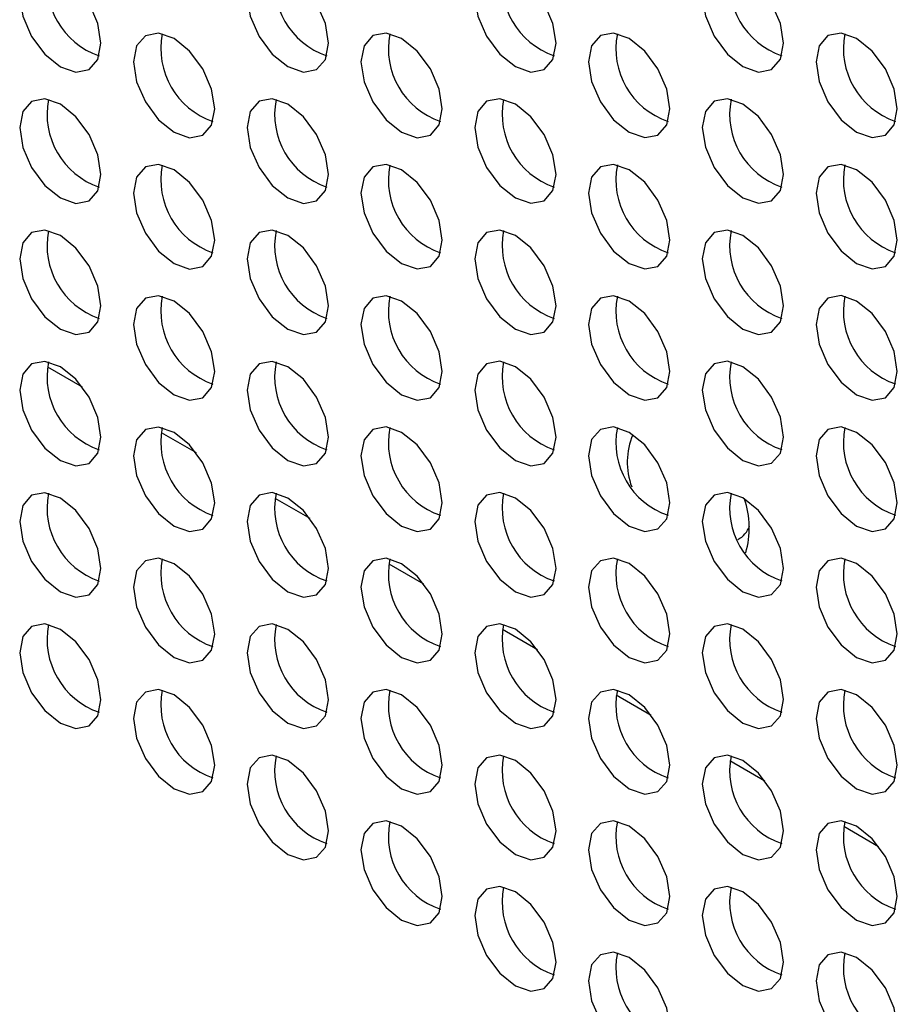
# Model space of a CAD drawing. Header units: millimetres. Extents: x 256 to 1374, y 313 to 1176.
# Tile 167 of 212: x 1154.93 to 1162.57, y 966.56 to 975.13. Entities that reach past the tile are written whole.
import ezdxf

# ---------------------------------------------------------------- set-up
doc = ezdxf.new("R2010")
doc.units = ezdxf.units.MM

msp = doc.modelspace()

# ---------------------------------------------------------------- linework, layer by layer
at = {"color": 8, "linetype": 'Continuous', "lineweight": 30}
for p, q in [((1155.1721, 972.1088), (1155.4758, 971.9335)), ((1156.162, 971.5374), (1156.4658, 971.362)), ((1157.152, 970.9659), (1157.4557, 970.7905)), ((1158.1419, 970.3944), (1158.4457, 970.219)), ((1159.1319, 969.8229), (1159.4356, 969.6475)), ((1160.1218, 969.2514), (1160.4256, 969.0761)), ((1161.1118, 968.6799), (1161.4155, 968.5046)), ((1162.1017, 968.1084), (1162.4055, 967.9331))]:
    msp.add_line(p, q, dxfattribs=at)
at = {"color": 7, "linetype": 'Continuous', "lineweight": 30, "flags": 128}
for points in [[(1155.638, 974.926), (1155.6111, 975.0978), (1155.5345, 975.2744), (1155.4198, 975.4292), (1155.2845, 975.5383), (1155.1492, 975.5854), (1155.0345, 975.5631), (1154.9578, 975.4749), (1154.9309, 975.3342), (1154.9578, 975.1624), (1155.0345, 974.9857), (1155.1492, 974.831), (1155.2845, 974.7218), (1155.4198, 974.6748), (1155.5345, 974.6971), (1155.6111, 974.7853), (1155.638, 974.926)], [(1157.6179, 974.9262), (1157.591, 975.0979), (1157.5144, 975.2746), (1157.3997, 975.4293), (1157.2644, 975.5385), (1157.1291, 975.5856), (1157.0144, 975.5633), (1156.9377, 975.4751), (1156.9108, 975.3344), (1156.9377, 975.1626), (1157.0144, 974.9859), (1157.1291, 974.8312), (1157.2644, 974.722), (1157.3997, 974.675), (1157.5144, 974.6973), (1157.591, 974.7855), (1157.6179, 974.9262)], [(1159.5978, 974.9263), (1159.5709, 975.0981), (1159.4943, 975.2748), (1159.3796, 975.4295), (1159.2443, 975.5387), (1159.109, 975.5857), (1158.9943, 975.5635), (1158.9176, 975.4753), (1158.8907, 975.3346), (1158.9176, 975.1628), (1158.9943, 974.9861), (1159.109, 974.8314), (1159.2443, 974.7222), (1159.3796, 974.6751), (1159.4943, 974.6974), (1159.5709, 974.7856), (1159.5978, 974.9263)], [(1161.5777, 974.9265), (1161.5508, 975.0983), (1161.4742, 975.275), (1161.3595, 975.4297), (1161.2242, 975.5389), (1161.0889, 975.5859), (1160.9742, 975.5636), (1160.8975, 975.4754), (1160.8706, 975.3347), (1160.8975, 975.163), (1160.9742, 974.9863), (1161.0889, 974.8315), (1161.2242, 974.7224), (1161.3595, 974.6753), (1161.4742, 974.6976), (1161.5508, 974.7858), (1161.5777, 974.9265)], [(1156.628, 974.3545), (1156.6011, 974.5263), (1156.5244, 974.703), (1156.4097, 974.8577), (1156.2744, 974.9669), (1156.1391, 975.0139), (1156.0244, 974.9916), (1155.9478, 974.9034), (1155.9209, 974.7627), (1155.9478, 974.5909), (1156.0244, 974.4142), (1156.1391, 974.2595), (1156.2744, 974.1503), (1156.4097, 974.1033), (1156.5244, 974.1256), (1156.6011, 974.2138), (1156.628, 974.3545)], [(1158.6079, 974.3547), (1158.581, 974.5264), (1158.5043, 974.7031), (1158.3896, 974.8579), (1158.2543, 974.967), (1158.119, 975.0141), (1158.0043, 974.9918), (1157.9277, 974.9036), (1157.9008, 974.7629), (1157.9277, 974.5911), (1158.0043, 974.4144), (1158.119, 974.2597), (1158.2543, 974.1505), (1158.3896, 974.1035), (1158.5043, 974.1258), (1158.581, 974.214), (1158.6079, 974.3547)], [(1160.5878, 974.3549), (1160.5609, 974.5266), (1160.4842, 974.7033), (1160.3695, 974.858), (1160.2342, 974.9672), (1160.0989, 975.0143), (1159.9842, 974.992), (1159.9076, 974.9038), (1159.8807, 974.7631), (1159.9076, 974.5913), (1159.9842, 974.4146), (1160.0989, 974.2599), (1160.2342, 974.1507), (1160.3695, 974.1037), (1160.4842, 974.126), (1160.5609, 974.2142), (1160.5878, 974.3549)], [(1162.5677, 974.355), (1162.5408, 974.5268), (1162.4641, 974.7035), (1162.3494, 974.8582), (1162.2141, 974.9674), (1162.0788, 975.0144), (1161.9641, 974.9922), (1161.8875, 974.904), (1161.8606, 974.7633), (1161.8875, 974.5915), (1161.9641, 974.4148), (1162.0788, 974.2601), (1162.2141, 974.1509), (1162.3494, 974.1038), (1162.4641, 974.1261), (1162.5408, 974.2143), (1162.5677, 974.355)], [(1155.638, 973.7828), (1155.6111, 973.9546), (1155.5345, 974.1313), (1155.4198, 974.286), (1155.2845, 974.3952), (1155.1492, 974.4422), (1155.0345, 974.4199), (1154.9578, 974.3317), (1154.9309, 974.191), (1154.9578, 974.0192), (1155.0345, 973.8426), (1155.1492, 973.6878), (1155.2845, 973.5786), (1155.4198, 973.5316), (1155.5345, 973.5539), (1155.6111, 973.6421), (1155.638, 973.7828)], [(1157.6179, 973.783), (1157.591, 973.9548), (1157.5144, 974.1315), (1157.3997, 974.2862), (1157.2644, 974.3954), (1157.1291, 974.4424), (1157.0144, 974.4201), (1156.9377, 974.3319), (1156.9108, 974.1912), (1156.9377, 974.0194), (1157.0144, 973.8427), (1157.1291, 973.688), (1157.2644, 973.5788), (1157.3997, 973.5318), (1157.5144, 973.5541), (1157.591, 973.6423), (1157.6179, 973.783)], [(1159.5978, 973.7832), (1159.5709, 973.955), (1159.4943, 974.1317), (1159.3796, 974.2864), (1159.2443, 974.3956), (1159.109, 974.4426), (1158.9943, 974.4203), (1158.9176, 974.3321), (1158.8907, 974.1914), (1158.9176, 974.0196), (1158.9943, 973.8429), (1159.109, 973.6882), (1159.2443, 973.579), (1159.3796, 973.532), (1159.4943, 973.5543), (1159.5709, 973.6425), (1159.5978, 973.7832)], [(1161.5777, 973.7834), (1161.5508, 973.9552), (1161.4742, 974.1318), (1161.3595, 974.2866), (1161.2242, 974.3957), (1161.0889, 974.4428), (1160.9742, 974.4205), (1160.8975, 974.3323), (1160.8706, 974.1916), (1160.8975, 974.0198), (1160.9742, 973.8431), (1161.0889, 973.6884), (1161.2242, 973.5792), (1161.3595, 973.5322), (1161.4742, 973.5545), (1161.5508, 973.6427), (1161.5777, 973.7834)], [(1156.628, 973.2113), (1156.6011, 973.3831), (1156.5244, 973.5598), (1156.4097, 973.7145), (1156.2744, 973.8237), (1156.1391, 973.8707), (1156.0244, 973.8484), (1155.9478, 973.7602), (1155.9209, 973.6195), (1155.9478, 973.4478), (1156.0244, 973.2711), (1156.1391, 973.1163), (1156.2744, 973.0072), (1156.4097, 972.9601), (1156.5244, 972.9824), (1156.6011, 973.0706), (1156.628, 973.2113)], [(1158.6079, 973.2115), (1158.581, 973.3833), (1158.5043, 973.56), (1158.3896, 973.7147), (1158.2543, 973.8239), (1158.119, 973.8709), (1158.0043, 973.8486), (1157.9277, 973.7604), (1157.9008, 973.6197), (1157.9277, 973.4479), (1158.0043, 973.2713), (1158.119, 973.1165), (1158.2543, 973.0074), (1158.3896, 972.9603), (1158.5043, 972.9826), (1158.581, 973.0708), (1158.6079, 973.2115)], [(1160.5878, 973.2117), (1160.5609, 973.3835), (1160.4842, 973.5602), (1160.3695, 973.7149), (1160.2342, 973.8241), (1160.0989, 973.8711), (1159.9842, 973.8488), (1159.9076, 973.7606), (1159.8807, 973.6199), (1159.9076, 973.4481), (1159.9842, 973.2714), (1160.0989, 973.1167), (1160.2342, 973.0075), (1160.3695, 972.9605), (1160.4842, 972.9828), (1160.5609, 973.071), (1160.5878, 973.2117)], [(1162.5677, 973.2119), (1162.5408, 973.3837), (1162.4641, 973.5604), (1162.3494, 973.7151), (1162.2141, 973.8243), (1162.0788, 973.8713), (1161.9641, 973.849), (1161.8875, 973.7608), (1161.8606, 973.6201), (1161.8875, 973.4483), (1161.9641, 973.2716), (1162.0788, 973.1169), (1162.2141, 973.0077), (1162.3494, 972.9607), (1162.4641, 972.983), (1162.5408, 973.0712), (1162.5677, 973.2119)], [(1155.638, 972.6397), (1155.6111, 972.8114), (1155.5345, 972.9881), (1155.4198, 973.1428), (1155.2845, 973.252), (1155.1492, 973.2991), (1155.0345, 973.2768), (1154.9578, 973.1886), (1154.9309, 973.0479), (1154.9578, 972.8761), (1155.0345, 972.6994), (1155.1492, 972.5447), (1155.2845, 972.4355), (1155.4198, 972.3885), (1155.5345, 972.4107), (1155.6111, 972.499), (1155.638, 972.6397)], [(1157.6179, 972.6398), (1157.591, 972.8116), (1157.5144, 972.9883), (1157.3997, 973.143), (1157.2644, 973.2522), (1157.1291, 973.2992), (1157.0144, 973.277), (1156.9377, 973.1888), (1156.9108, 973.0481), (1156.9377, 972.8763), (1157.0144, 972.6996), (1157.1291, 972.5449), (1157.2644, 972.4357), (1157.3997, 972.3887), (1157.5144, 972.4109), (1157.591, 972.4991), (1157.6179, 972.6398)], [(1159.5978, 972.64), (1159.5709, 972.8118), (1159.4943, 972.9885), (1159.3796, 973.1432), (1159.2443, 973.2524), (1159.109, 973.2994), (1158.9943, 973.2771), (1158.9176, 973.1889), (1158.8907, 973.0482), (1158.9176, 972.8765), (1158.9943, 972.6998), (1159.109, 972.545), (1159.2443, 972.4359), (1159.3796, 972.3888), (1159.4943, 972.4111), (1159.5709, 972.4993), (1159.5978, 972.64)], [(1161.5777, 972.6402), (1161.5508, 972.812), (1161.4742, 972.9887), (1161.3595, 973.1434), (1161.2242, 973.2526), (1161.0889, 973.2996), (1160.9742, 973.2773), (1160.8975, 973.1891), (1160.8706, 973.0484), (1160.8975, 972.8766), (1160.9742, 972.7), (1161.0889, 972.5452), (1161.2242, 972.436), (1161.3595, 972.389), (1161.4742, 972.4113), (1161.5508, 972.4995), (1161.5777, 972.6402)], [(1156.628, 972.0682), (1156.6011, 972.2399), (1156.5244, 972.4166), (1156.4097, 972.5714), (1156.2744, 972.6805), (1156.1391, 972.7276), (1156.0244, 972.7053), (1155.9478, 972.6171), (1155.9209, 972.4764), (1155.9478, 972.3046), (1156.0244, 972.1279), (1156.1391, 971.9732), (1156.2744, 971.864), (1156.4097, 971.817), (1156.5244, 971.8393), (1156.6011, 971.9275), (1156.628, 972.0682)], [(1158.6079, 972.0684), (1158.581, 972.2401), (1158.5043, 972.4168), (1158.3896, 972.5716), (1158.2543, 972.6807), (1158.119, 972.7278), (1158.0043, 972.7055), (1157.9277, 972.6173), (1157.9008, 972.4766), (1157.9277, 972.3048), (1158.0043, 972.1281), (1158.119, 971.9734), (1158.2543, 971.8642), (1158.3896, 971.8172), (1158.5043, 971.8395), (1158.581, 971.9277), (1158.6079, 972.0684)], [(1160.5878, 972.0685), (1160.5609, 972.2403), (1160.4842, 972.417), (1160.3695, 972.5717), (1160.2342, 972.6809), (1160.0989, 972.7279), (1159.9842, 972.7057), (1159.9076, 972.6175), (1159.8807, 972.4767), (1159.9076, 972.305), (1159.9842, 972.1283), (1160.0989, 971.9736), (1160.2342, 971.8644), (1160.3695, 971.8173), (1160.4842, 971.8396), (1160.5609, 971.9278), (1160.5878, 972.0685)], [(1162.5677, 972.0687), (1162.5408, 972.2405), (1162.4641, 972.4172), (1162.3494, 972.5719), (1162.2141, 972.6811), (1162.0788, 972.7281), (1161.9641, 972.7058), (1161.8875, 972.6176), (1161.8606, 972.4769), (1161.8875, 972.3052), (1161.9641, 972.1285), (1162.0788, 971.9737), (1162.2141, 971.8646), (1162.3494, 971.8175), (1162.4641, 971.8398), (1162.5408, 971.928), (1162.5677, 972.0687)], [(1155.638, 971.4965), (1155.6111, 971.6683), (1155.5345, 971.845), (1155.4198, 971.9997), (1155.2845, 972.1089), (1155.1492, 972.1559), (1155.0345, 972.1336), (1154.9578, 972.0454), (1154.9309, 971.9047), (1154.9578, 971.7329), (1155.0345, 971.5562), (1155.1492, 971.4015), (1155.2845, 971.2923), (1155.4198, 971.2453), (1155.5345, 971.2676), (1155.6111, 971.3558), (1155.638, 971.4965)], [(1157.6179, 971.4967), (1157.591, 971.6685), (1157.5144, 971.8452), (1157.3997, 971.9999), (1157.2644, 972.1091), (1157.1291, 972.1561), (1157.0144, 972.1338), (1156.9377, 972.0456), (1156.9108, 971.9049), (1156.9377, 971.7331), (1157.0144, 971.5564), (1157.1291, 971.4017), (1157.2644, 971.2925), (1157.3997, 971.2455), (1157.5144, 971.2678), (1157.591, 971.356), (1157.6179, 971.4967)], [(1159.5978, 971.4969), (1159.5709, 971.6686), (1159.4943, 971.8453), (1159.3796, 972.0001), (1159.2443, 972.1092), (1159.109, 972.1563), (1158.9943, 972.134), (1158.9176, 972.0458), (1158.8907, 971.9051), (1158.9176, 971.7333), (1158.9943, 971.5566), (1159.109, 971.4019), (1159.2443, 971.2927), (1159.3796, 971.2457), (1159.4943, 971.268), (1159.5709, 971.3562), (1159.5978, 971.4969)], [(1161.5777, 971.4971), (1161.5508, 971.6688), (1161.4742, 971.8455), (1161.3595, 972.0002), (1161.2242, 972.1094), (1161.0889, 972.1565), (1160.9742, 972.1342), (1160.8975, 972.046), (1160.8706, 971.9053), (1160.8975, 971.7335), (1160.9742, 971.5568), (1161.0889, 971.4021), (1161.2242, 971.2929), (1161.3595, 971.2459), (1161.4742, 971.2682), (1161.5508, 971.3564), (1161.5777, 971.4971)], [(1156.628, 970.925), (1156.6011, 971.0968), (1156.5244, 971.2735), (1156.4097, 971.4282), (1156.2744, 971.5374), (1156.1391, 971.5844), (1156.0244, 971.5621), (1155.9478, 971.4739), (1155.9209, 971.3332), (1155.9478, 971.1614), (1156.0244, 970.9848), (1156.1391, 970.83), (1156.2744, 970.7209), (1156.4097, 970.6738), (1156.5244, 970.6961), (1156.6011, 970.7843), (1156.628, 970.925)], [(1158.6079, 970.9252), (1158.581, 971.097), (1158.5043, 971.2737), (1158.3896, 971.4284), (1158.2543, 971.5376), (1158.119, 971.5846), (1158.0043, 971.5623), (1157.9277, 971.4741), (1157.9008, 971.3334), (1157.9277, 971.1616), (1158.0043, 970.9849), (1158.119, 970.8302), (1158.2543, 970.721), (1158.3896, 970.674), (1158.5043, 970.6963), (1158.581, 970.7845), (1158.6079, 970.9252)], [(1160.5878, 970.9254), (1160.5609, 971.0972), (1160.4842, 971.2739), (1160.3695, 971.4286), (1160.2342, 971.5378), (1160.0989, 971.5848), (1159.9842, 971.5625), (1159.9076, 971.4743), (1159.8807, 971.3336), (1159.9076, 971.1618), (1159.9842, 970.9851), (1160.0989, 970.8304), (1160.2342, 970.7212), (1160.3695, 970.6742), (1160.4842, 970.6965), (1160.5609, 970.7847), (1160.5878, 970.9254)], [(1162.5677, 970.9256), (1162.5408, 971.0974), (1162.4641, 971.274), (1162.3494, 971.4288), (1162.2141, 971.5379), (1162.0788, 971.585), (1161.9641, 971.5627), (1161.8875, 971.4745), (1161.8606, 971.3338), (1161.8875, 971.162), (1161.9641, 970.9853), (1162.0788, 970.8306), (1162.2141, 970.7214), (1162.3494, 970.6744), (1162.4641, 970.6967), (1162.5408, 970.7849), (1162.5677, 970.9256)], [(1155.638, 970.3533), (1155.6111, 970.5251), (1155.5345, 970.7018), (1155.4198, 970.8565), (1155.2845, 970.9657), (1155.1492, 971.0127), (1155.0345, 970.9905), (1154.9578, 970.9023), (1154.9309, 970.7616), (1154.9578, 970.5898), (1155.0345, 970.4131), (1155.1492, 970.2584), (1155.2845, 970.1492), (1155.4198, 970.1021), (1155.5345, 970.1244), (1155.6111, 970.2126), (1155.638, 970.3533)], [(1157.6179, 970.3535), (1157.591, 970.5253), (1157.5144, 970.702), (1157.3997, 970.8567), (1157.2644, 970.9659), (1157.1291, 971.0129), (1157.0144, 970.9906), (1156.9377, 970.9024), (1156.9108, 970.7617), (1156.9377, 970.59), (1157.0144, 970.4133), (1157.1291, 970.2585), (1157.2644, 970.1494), (1157.3997, 970.1023), (1157.5144, 970.1246), (1157.591, 970.2128), (1157.6179, 970.3535)], [(1159.5978, 970.3537), (1159.5709, 970.5255), (1159.4943, 970.7022), (1159.3796, 970.8569), (1159.2443, 970.9661), (1159.109, 971.0131), (1158.9943, 970.9908), (1158.9176, 970.9026), (1158.8907, 970.7619), (1158.9176, 970.5901), (1158.9943, 970.4135), (1159.109, 970.2587), (1159.2443, 970.1495), (1159.3796, 970.1025), (1159.4943, 970.1248), (1159.5709, 970.213), (1159.5978, 970.3537)], [(1161.5777, 970.3539), (1161.5508, 970.5257), (1161.4742, 970.7024), (1161.3595, 970.8571), (1161.2242, 970.9663), (1161.0889, 971.0133), (1160.9742, 970.991), (1160.8975, 970.9028), (1160.8706, 970.7621), (1160.8975, 970.5903), (1160.9742, 970.4136), (1161.0889, 970.2589), (1161.2242, 970.1497), (1161.3595, 970.1027), (1161.4742, 970.125), (1161.5508, 970.2132), (1161.5777, 970.3539)], [(1156.628, 969.7819), (1156.6011, 969.9536), (1156.5244, 970.1303), (1156.4097, 970.285), (1156.2744, 970.3942), (1156.1391, 970.4413), (1156.0244, 970.419), (1155.9478, 970.3308), (1155.9209, 970.1901), (1155.9478, 970.0183), (1156.0244, 969.8416), (1156.1391, 969.6869), (1156.2744, 969.5777), (1156.4097, 969.5307), (1156.5244, 969.553), (1156.6011, 969.6412), (1156.628, 969.7819)], [(1158.6079, 969.782), (1158.581, 969.9538), (1158.5043, 970.1305), (1158.3896, 970.2852), (1158.2543, 970.3944), (1158.119, 970.4414), (1158.0043, 970.4192), (1157.9277, 970.331), (1157.9008, 970.1903), (1157.9277, 970.0185), (1158.0043, 969.8418), (1158.119, 969.6871), (1158.2543, 969.5779), (1158.3896, 969.5309), (1158.5043, 969.5531), (1158.581, 969.6413), (1158.6079, 969.782)], [(1160.5878, 969.7822), (1160.5609, 969.954), (1160.4842, 970.1307), (1160.3695, 970.2854), (1160.2342, 970.3946), (1160.0989, 970.4416), (1159.9842, 970.4193), (1159.9076, 970.3311), (1159.8807, 970.1904), (1159.9076, 970.0187), (1159.9842, 969.842), (1160.0989, 969.6872), (1160.2342, 969.5781), (1160.3695, 969.531), (1160.4842, 969.5533), (1160.5609, 969.6415), (1160.5878, 969.7822)], [(1162.5677, 969.7824), (1162.5408, 969.9542), (1162.4641, 970.1309), (1162.3494, 970.2856), (1162.2141, 970.3948), (1162.0788, 970.4418), (1161.9641, 970.4195), (1161.8875, 970.3313), (1161.8606, 970.1906), (1161.8875, 970.0188), (1161.9641, 969.8422), (1162.0788, 969.6874), (1162.2141, 969.5782), (1162.3494, 969.5312), (1162.4641, 969.5535), (1162.5408, 969.6417), (1162.5677, 969.7824)], [(1155.638, 969.2102), (1155.6111, 969.382), (1155.5345, 969.5587), (1155.4198, 969.7134), (1155.2845, 969.8226), (1155.1492, 969.8696), (1155.0345, 969.8473), (1154.9578, 969.7591), (1154.9309, 969.6184), (1154.9578, 969.4466), (1155.0345, 969.2699), (1155.1492, 969.1152), (1155.2845, 969.006), (1155.4198, 968.959), (1155.5345, 968.9813), (1155.6111, 969.0695), (1155.638, 969.2102)], [(1157.6179, 969.2104), (1157.591, 969.3822), (1157.5144, 969.5588), (1157.3997, 969.7136), (1157.2644, 969.8227), (1157.1291, 969.8698), (1157.0144, 969.8475), (1156.9377, 969.7593), (1156.9108, 969.6186), (1156.9377, 969.4468), (1157.0144, 969.2701), (1157.1291, 969.1154), (1157.2644, 969.0062), (1157.3997, 968.9592), (1157.5144, 968.9815), (1157.591, 969.0697), (1157.6179, 969.2104)], [(1159.5978, 969.2106), (1159.5709, 969.3823), (1159.4943, 969.559), (1159.3796, 969.7138), (1159.2443, 969.8229), (1159.109, 969.87), (1158.9943, 969.8477), (1158.9176, 969.7595), (1158.8907, 969.6188), (1158.9176, 969.447), (1158.9943, 969.2703), (1159.109, 969.1156), (1159.2443, 969.0064), (1159.3796, 968.9594), (1159.4943, 968.9817), (1159.5709, 969.0699), (1159.5978, 969.2106)], [(1161.5777, 969.2107), (1161.5508, 969.3825), (1161.4742, 969.5592), (1161.3595, 969.7139), (1161.2242, 969.8231), (1161.0889, 969.8701), (1160.9742, 969.8479), (1160.8975, 969.7597), (1160.8706, 969.619), (1160.8975, 969.4472), (1160.9742, 969.2705), (1161.0889, 969.1158), (1161.2242, 969.0066), (1161.3595, 968.9595), (1161.4742, 968.9818), (1161.5508, 969.07), (1161.5777, 969.2107)], [(1156.628, 968.6387), (1156.6011, 968.8105), (1156.5244, 968.9872), (1156.4097, 969.1419), (1156.2744, 969.2511), (1156.1391, 969.2981), (1156.0244, 969.2758), (1155.9478, 969.1876), (1155.9209, 969.0469), (1155.9478, 968.8751), (1156.0244, 968.6984), (1156.1391, 968.5437), (1156.2744, 968.4345), (1156.4097, 968.3875), (1156.5244, 968.4098), (1156.6011, 968.498), (1156.628, 968.6387)], [(1158.6079, 968.6389), (1158.581, 968.8107), (1158.5043, 968.9874), (1158.3896, 969.1421), (1158.2543, 969.2513), (1158.119, 969.2983), (1158.0043, 969.276), (1157.9277, 969.1878), (1157.9008, 969.0471), (1157.9277, 968.8753), (1158.0043, 968.6986), (1158.119, 968.5439), (1158.2543, 968.4347), (1158.3896, 968.3877), (1158.5043, 968.41), (1158.581, 968.4982), (1158.6079, 968.6389)], [(1160.5878, 968.6391), (1160.5609, 968.8108), (1160.4842, 968.9875), (1160.3695, 969.1423), (1160.2342, 969.2514), (1160.0989, 969.2985), (1159.9842, 969.2762), (1159.9076, 969.188), (1159.8807, 969.0473), (1159.9076, 968.8755), (1159.9842, 968.6988), (1160.0989, 968.5441), (1160.2342, 968.4349), (1160.3695, 968.3879), (1160.4842, 968.4102), (1160.5609, 968.4984), (1160.5878, 968.6391)], [(1162.5677, 968.6393), (1162.5408, 968.811), (1162.4641, 968.9877), (1162.3494, 969.1424), (1162.2141, 969.2516), (1162.0788, 969.2987), (1161.9641, 969.2764), (1161.8875, 969.1882), (1161.8606, 969.0475), (1161.8875, 968.8757), (1161.9641, 968.699), (1162.0788, 968.5443), (1162.2141, 968.4351), (1162.3494, 968.3881), (1162.4641, 968.4104), (1162.5408, 968.4986), (1162.5677, 968.6393)], [(1157.6179, 968.0672), (1157.591, 968.239), (1157.5144, 968.4157), (1157.3997, 968.5704), (1157.2644, 968.6796), (1157.1291, 968.7266), (1157.0144, 968.7043), (1156.9377, 968.6161), (1156.9108, 968.4754), (1156.9377, 968.3036), (1157.0144, 968.127), (1157.1291, 967.9722), (1157.2644, 967.8631), (1157.3997, 967.816), (1157.5144, 967.8383), (1157.591, 967.9265), (1157.6179, 968.0672)], [(1159.5978, 968.0674), (1159.5709, 968.2392), (1159.4943, 968.4159), (1159.3796, 968.5706), (1159.2443, 968.6798), (1159.109, 968.7268), (1158.9943, 968.7045), (1158.9176, 968.6163), (1158.8907, 968.4756), (1158.9176, 968.3038), (1158.9943, 968.1271), (1159.109, 967.9724), (1159.2443, 967.8632), (1159.3796, 967.8162), (1159.4943, 967.8385), (1159.5709, 967.9267), (1159.5978, 968.0674)], [(1161.5777, 968.0676), (1161.5508, 968.2394), (1161.4742, 968.4161), (1161.3595, 968.5708), (1161.2242, 968.68), (1161.0889, 968.727), (1160.9742, 968.7047), (1160.8975, 968.6165), (1160.8706, 968.4758), (1160.8975, 968.304), (1160.9742, 968.1273), (1161.0889, 967.9726), (1161.2242, 967.8634), (1161.3595, 967.8164), (1161.4742, 967.8387), (1161.5508, 967.9269), (1161.5777, 968.0676)], [(1158.6079, 967.4957), (1158.581, 967.6675), (1158.5043, 967.8442), (1158.3896, 967.9989), (1158.2543, 968.1081), (1158.119, 968.1551), (1158.0043, 968.1328), (1157.9277, 968.0446), (1157.9008, 967.9039), (1157.9277, 967.7322), (1158.0043, 967.5555), (1158.119, 967.4007), (1158.2543, 967.2916), (1158.3896, 967.2445), (1158.5043, 967.2668), (1158.581, 967.355), (1158.6079, 967.4957)], [(1160.5878, 967.4959), (1160.5609, 967.6677), (1160.4842, 967.8444), (1160.3695, 967.9991), (1160.2342, 968.1083), (1160.0989, 968.1553), (1159.9842, 968.133), (1159.9076, 968.0448), (1159.8807, 967.9041), (1159.9076, 967.7323), (1159.9842, 967.5557), (1160.0989, 967.4009), (1160.2342, 967.2917), (1160.3695, 967.2447), (1160.4842, 967.267), (1160.5609, 967.3552), (1160.5878, 967.4959)], [(1162.5677, 967.4961), (1162.5408, 967.6679), (1162.4641, 967.8446), (1162.3494, 967.9993), (1162.2141, 968.1085), (1162.0788, 968.1555), (1161.9641, 968.1332), (1161.8875, 968.045), (1161.8606, 967.9043), (1161.8875, 967.7325), (1161.9641, 967.5558), (1162.0788, 967.4011), (1162.2141, 967.2919), (1162.3494, 967.2449), (1162.4641, 967.2672), (1162.5408, 967.3554), (1162.5677, 967.4961)], [(1159.5978, 966.9242), (1159.5709, 967.096), (1159.4943, 967.2727), (1159.3796, 967.4274), (1159.2443, 967.5366), (1159.109, 967.5836), (1158.9943, 967.5614), (1158.9176, 967.4732), (1158.8907, 967.3325), (1158.9176, 967.1607), (1158.9943, 966.984), (1159.109, 966.8293), (1159.2443, 966.7201), (1159.3796, 966.6731), (1159.4943, 966.6953), (1159.5709, 966.7835), (1159.5978, 966.9242)], [(1161.5777, 966.9244), (1161.5508, 967.0962), (1161.4742, 967.2729), (1161.3595, 967.4276), (1161.2242, 967.5368), (1161.0889, 967.5838), (1160.9742, 967.5615), (1160.8975, 967.4733), (1160.8706, 967.3326), (1160.8975, 967.1609), (1160.9742, 966.9842), (1161.0889, 966.8294), (1161.2242, 966.7203), (1161.3595, 966.6732), (1161.4742, 966.6955), (1161.5508, 966.7837), (1161.5777, 966.9244)], [(1160.5878, 966.3528), (1160.5609, 966.5245), (1160.4842, 966.7012), (1160.3695, 966.8559), (1160.2342, 966.9651), (1160.0989, 967.0122), (1159.9842, 966.9899), (1159.9076, 966.9017), (1159.8807, 966.761), (1159.9076, 966.5892), (1159.9842, 966.4125), (1160.0989, 966.2578), (1160.2342, 966.1486), (1160.3695, 966.1016), (1160.4842, 966.1239), (1160.5609, 966.2121), (1160.5878, 966.3528)], [(1162.5677, 966.3529), (1162.5408, 966.5247), (1162.4641, 966.7014), (1162.3494, 966.8561), (1162.2141, 966.9653), (1162.0788, 967.0123), (1161.9641, 966.9901), (1161.8875, 966.9019), (1161.8606, 966.7612), (1161.8875, 966.5894), (1161.9641, 966.4127), (1162.0788, 966.258), (1162.2141, 966.1488), (1162.3494, 966.1017), (1162.4641, 966.124), (1162.5408, 966.2122), (1162.5677, 966.3529)]]:
    msp.add_lwpolyline(points, dxfattribs=at)
at = {"color": 7, "linetype": 'Continuous', "lineweight": 30}
for centre, radius, start, end in [((1155.8392, 975.4503), 0.67, 168.8372, 251.1574), ((1157.8191, 975.4505), 0.67, 168.83676, 251.15794), ((1159.799, 975.4507), 0.67, 168.837, 251.15756), ((1161.7789, 975.4509), 0.67, 168.8367, 251.158), ((1156.8291, 974.8788), 0.67, 168.83704, 251.15756), ((1158.809, 974.879), 0.67, 168.83682, 251.15788), ((1160.7889, 974.8792), 0.67, 168.837, 251.15756), ((1162.7688, 974.8794), 0.67, 168.83669, 251.15801), ((1155.8392, 974.3071), 0.67, 168.83694, 251.15779), ((1157.8191, 974.3073), 0.67, 168.83703, 251.15754), ((1159.799, 974.3075), 0.67, 168.83674, 251.15796), ((1161.7789, 974.3077), 0.67, 168.83706, 251.15751), ((1156.8291, 973.7357), 0.67, 168.83677, 251.15796), ((1158.809, 973.7358), 0.67, 168.83709, 251.15748), ((1160.7889, 973.736), 0.67, 168.83674, 251.15796), ((1162.7688, 973.7362), 0.67, 168.83704, 251.15752), ((1155.8392, 973.164), 0.67, 168.83718, 251.15742), ((1157.8191, 973.1642), 0.67, 168.83676, 251.15794), ((1159.799, 973.1644), 0.67, 168.837, 251.15756), ((1161.7789, 973.1645), 0.67, 168.83679, 251.15791), ((1156.8291, 972.5925), 0.67, 168.83702, 251.15758), ((1158.809, 972.5927), 0.67, 168.83682, 251.15788), ((1160.7889, 972.5929), 0.67, 168.837, 251.15756), ((1162.7688, 972.5931), 0.67, 168.83678, 251.15792), ((1155.8392, 972.0208), 0.67, 168.83726, 251.15747), ((1157.8191, 972.021), 0.67, 168.83701, 251.15756), ((1159.799, 972.0212), 0.67, 168.83674, 251.15796), ((1161.7789, 972.0214), 0.67, 168.83706, 251.15751), ((1156.8291, 971.4493), 0.67, 168.8371, 251.15763), ((1158.809, 971.4495), 0.67, 168.83707, 251.1575), ((1160.7889, 971.4497), 0.67, 168.83674, 251.15796), ((1162.7688, 971.4499), 0.67, 168.83704, 251.15752), ((1160.8337, 971.2781), 0.6158, 157.11804, 200.42858), ((1155.8392, 970.8777), 0.67, 168.83718, 251.15742), ((1157.8191, 970.8779), 0.67, 168.83708, 251.15761), ((1159.799, 970.878), 0.67, 168.83699, 251.15758), ((1161.7789, 970.8782), 0.67, 168.83679, 251.15791), ((1160.5045, 970.7079), 0.7755, 343.59604, 18.77334), ((1161.0834, 970.7933), 0.2115, 297.29338, 340.0689), ((1156.8291, 970.3062), 0.67, 168.83702, 251.15758), ((1158.809, 970.3064), 0.67, 168.83714, 251.15755), ((1160.7889, 970.3066), 0.67, 168.83699, 251.15758), ((1162.7688, 970.3067), 0.67, 168.83678, 251.15792), ((1155.8392, 969.7345), 0.67, 168.8372, 251.1574), ((1157.8191, 969.7347), 0.67, 168.83701, 251.15756), ((1159.799, 969.7349), 0.67, 168.83706, 251.15764), ((1161.7789, 969.7351), 0.67, 168.83704, 251.15753), ((1156.8291, 969.163), 0.67, 168.83704, 251.15756), ((1158.809, 969.1632), 0.67, 168.83707, 251.1575), ((1160.7889, 969.1634), 0.67, 168.83706, 251.15764), ((1162.7688, 969.1636), 0.67, 168.83703, 251.15754), ((1157.8191, 968.5915), 0.67, 168.83703, 251.15754), ((1159.799, 968.5917), 0.67, 168.83699, 251.15758), ((1161.7789, 968.5919), 0.67, 168.83711, 251.15758), ((1158.809, 968.0201), 0.67, 168.83709, 251.15748), ((1160.7889, 968.0202), 0.67, 168.83699, 251.15758), ((1162.7688, 968.0204), 0.67, 168.8371, 251.15759), ((1159.799, 967.4486), 0.67, 168.837, 251.15756), ((1161.7789, 967.4488), 0.67, 168.83704, 251.15753), ((1160.7889, 966.8771), 0.67, 168.837, 251.15756), ((1162.7688, 966.8773), 0.67, 168.83703, 251.15754)]:
    msp.add_arc(centre, radius, start, end, dxfattribs=at)

doc.saveas('drawing.dxf')
